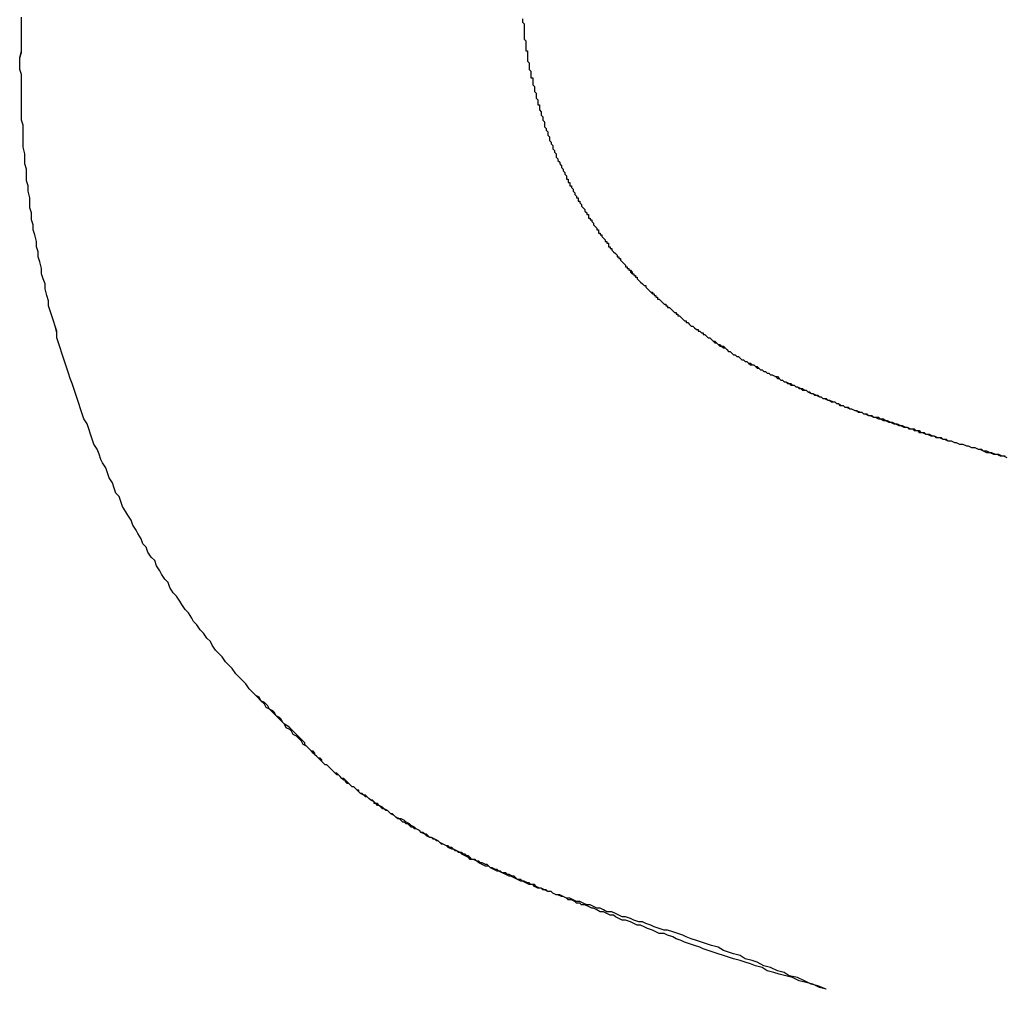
# Model space of a CAD drawing. Extents: x 1917 to 3682, y 1570 to 2675.
# Tile 81 of 166: x 1991.548 to 1992.132, y 2387.614 to 2388.188. Entities that reach past the tile are written whole.
import ezdxf

# ---------------------------------------------------------------- set-up
doc = ezdxf.new("R2010")
doc.units = 0
doc.header["$MEASUREMENT"] = 0
doc.layers.add('KF_SEQUENZA_10_NW_FRONT', color=7, linetype='CONTINUOUS')
doc.layers.add('KF_SEQUENZA_5_NW_REAR', color=7, linetype='CONTINUOUS')

# ---------------------------------------------------------------- blocks, each defined once
blk = doc.blocks.new('KF_SEQUENZA_5_NW_FRONT')
at = {"layer": 'KF_SEQUENZA_10_NW_FRONT'}
for points in [[(-111.727, -264.273, 0), (-111.727, -264.27, 0), (-111.726, -264.266, 0), (-111.726, -264.263, 0), (-111.726, -264.259, 0), (-111.726, -264.256, 0), (-111.726, -264.253, 0), (-111.726, -264.249, 0), (-111.726, -264.246, 0)], [(-111.727, -264.273, 0), (-111.727, -264.27, 0), (-111.726, -264.267, 0), (-111.726, -264.263, 0), (-111.726, -264.26, 0), (-111.726, -264.256, 0), (-111.726, -264.253, 0), (-111.726, -264.249, 0), (-111.726, -264.246, 0)], [(-111.429, -264.247, 0), (-111.429, -264.248, 0), (-111.429, -264.249, 0), (-111.429, -264.249, 0), (-111.428, -264.25, 0), (-111.428, -264.251, 0), (-111.428, -264.252, 0), (-111.428, -264.253, 0), (-111.428, -264.253, 0), (-111.428, -264.254, 0), (-111.428, -264.255, 0), (-111.428, -264.256, 0), (-111.428, -264.256, 0), (-111.428, -264.257, 0), (-111.428, -264.258, 0), (-111.428, -264.259, 0), (-111.427, -264.26, 0), (-111.427, -264.26, 0), (-111.427, -264.261, 0), (-111.427, -264.262, 0), (-111.427, -264.263, 0), (-111.427, -264.263, 0), (-111.427, -264.264, 0), (-111.427, -264.265, 0), (-111.427, -264.266, 0), (-111.426, -264.266, 0), (-111.426, -264.267, 0), (-111.426, -264.268, 0), (-111.426, -264.269, 0), (-111.426, -264.269, 0), (-111.426, -264.27, 0), (-111.426, -264.271, 0), (-111.426, -264.272, 0), (-111.425, -264.273, 0), (-111.425, -264.273, 0), (-111.425, -264.274, 0), (-111.425, -264.275, 0), (-111.425, -264.276, 0), (-111.425, -264.276, 0), (-111.425, -264.277, 0), (-111.424, -264.278, 0), (-111.424, -264.279, 0), (-111.424, -264.279, 0), (-111.424, -264.28, 0), (-111.424, -264.281, 0), (-111.424, -264.282, 0), (-111.423, -264.282, 0), (-111.423, -264.283, 0), (-111.423, -264.284, 0), (-111.423, -264.285, 0), (-111.423, -264.285, 0), (-111.423, -264.286, 0), (-111.422, -264.287, 0), (-111.422, -264.288, 0), (-111.422, -264.288, 0), (-111.422, -264.289, 0), (-111.422, -264.29, 0), (-111.421, -264.291, 0), (-111.421, -264.292, 0), (-111.421, -264.292, 0), (-111.421, -264.293, 0), (-111.421, -264.294, 0), (-111.42, -264.295, 0), (-111.42, -264.295, 0), (-111.42, -264.296, 0), (-111.42, -264.297, 0), (-111.42, -264.298, 0), (-111.419, -264.298, 0), (-111.419, -264.299, 0), (-111.419, -264.3, 0), (-111.419, -264.3, 0), (-111.419, -264.301, 0), (-111.418, -264.302, 0), (-111.418, -264.303, 0), (-111.418, -264.303, 0), (-111.418, -264.304, 0), (-111.417, -264.305, 0), (-111.417, -264.306, 0), (-111.417, -264.306, 0), (-111.417, -264.307, 0), (-111.416, -264.308, 0), (-111.416, -264.309, 0), (-111.416, -264.309, 0), (-111.416, -264.31, 0), (-111.416, -264.311, 0), (-111.415, -264.312, 0), (-111.415, -264.312, 0), (-111.415, -264.313, 0), (-111.414, -264.314, 0), (-111.414, -264.314, 0), (-111.414, -264.315, 0), (-111.414, -264.316, 0), (-111.413, -264.317, 0), (-111.413, -264.317, 0), (-111.413, -264.318, 0), (-111.413, -264.319, 0), (-111.412, -264.32, 0), (-111.412, -264.32, 0), (-111.412, -264.321, 0), (-111.411, -264.322, 0), (-111.411, -264.322, 0), (-111.411, -264.323, 0), (-111.411, -264.324, 0), (-111.41, -264.325, 0), (-111.41, -264.325, 0), (-111.41, -264.326, 0), (-111.409, -264.327, 0), (-111.409, -264.327, 0), (-111.409, -264.328, 0), (-111.409, -264.329, 0), (-111.408, -264.33, 0), (-111.408, -264.33, 0), (-111.408, -264.331, 0), (-111.407, -264.332, 0), (-111.407, -264.332, 0), (-111.407, -264.333, 0), (-111.406, -264.334, 0), (-111.406, -264.335, 0), (-111.406, -264.335, 0), (-111.405, -264.336, 0), (-111.405, -264.337, 0), (-111.405, -264.337, 0), (-111.404, -264.338, 0), (-111.404, -264.339, 0), (-111.404, -264.339, 0), (-111.403, -264.34, 0), (-111.403, -264.341, 0), (-111.403, -264.342, 0), (-111.402, -264.342, 0), (-111.402, -264.343, 0), (-111.402, -264.344, 0), (-111.401, -264.344, 0), (-111.401, -264.345, 0), (-111.401, -264.346, 0), (-111.4, -264.346, 0), (-111.4, -264.347, 0), (-111.399, -264.348, 0), (-111.399, -264.348, 0), (-111.399, -264.349, 0), (-111.398, -264.35, 0), (-111.398, -264.351, 0), (-111.398, -264.351, 0), (-111.397, -264.352, 0), (-111.397, -264.353, 0), (-111.396, -264.353, 0), (-111.396, -264.354, 0), (-111.396, -264.355, 0), (-111.395, -264.355, 0), (-111.395, -264.356, 0), (-111.394, -264.357, 0), (-111.394, -264.357, 0), (-111.394, -264.358, 0), (-111.393, -264.359, 0), (-111.393, -264.359, 0), (-111.392, -264.36, 0), (-111.392, -264.361, 0), (-111.392, -264.361, 0), (-111.391, -264.362, 0), (-111.391, -264.363, 0), (-111.39, -264.363, 0), (-111.39, -264.364, 0), (-111.39, -264.365, 0), (-111.389, -264.365, 0), (-111.389, -264.366, 0), (-111.388, -264.366, 0), (-111.388, -264.367, 0), (-111.387, -264.368, 0), (-111.387, -264.368, 0), (-111.387, -264.369, 0), (-111.386, -264.37, 0), (-111.386, -264.37, 0), (-111.385, -264.371, 0), (-111.385, -264.372, 0), (-111.384, -264.372, 0), (-111.384, -264.373, 0), (-111.384, -264.374, 0), (-111.383, -264.374, 0), (-111.383, -264.375, 0), (-111.382, -264.375, 0), (-111.382, -264.376, 0), (-111.381, -264.377, 0), (-111.381, -264.377, 0), (-111.38, -264.378, 0), (-111.38, -264.379, 0), (-111.379, -264.379, 0), (-111.379, -264.38, 0), (-111.378, -264.38, 0), (-111.378, -264.381, 0), (-111.378, -264.382, 0), (-111.377, -264.382, 0), (-111.377, -264.383, 0), (-111.376, -264.383, 0), (-111.376, -264.384, 0), (-111.375, -264.385, 0), (-111.375, -264.385, 0), (-111.374, -264.386, 0), (-111.374, -264.386, 0), (-111.373, -264.387, 0), (-111.373, -264.388, 0), (-111.372, -264.388, 0), (-111.372, -264.389, 0), (-111.371, -264.389, 0), (-111.371, -264.39, 0), (-111.37, -264.391, 0), (-111.37, -264.391, 0), (-111.369, -264.392, 0), (-111.369, -264.392, 0), (-111.368, -264.393, 0), (-111.368, -264.394, 0), (-111.367, -264.394, 0), (-111.367, -264.395, 0), (-111.366, -264.395, 0), (-111.366, -264.396, 0), (-111.365, -264.396, 0), (-111.364, -264.397, 0), (-111.364, -264.398, 0), (-111.363, -264.398, 0), (-111.363, -264.399, 0), (-111.362, -264.399, 0), (-111.362, -264.4, 0), (-111.361, -264.4, 0), (-111.361, -264.401, 0), (-111.36, -264.402, 0), (-111.36, -264.402, 0), (-111.359, -264.403, 0), (-111.359, -264.403, 0), (-111.358, -264.404, 0), (-111.358, -264.404, 0), (-111.357, -264.405, 0), (-111.356, -264.405, 0), (-111.356, -264.406, 0), (-111.355, -264.407, 0), (-111.355, -264.407, 0), (-111.354, -264.408, 0), (-111.354, -264.408, 0), (-111.353, -264.409, 0), (-111.352, -264.409, 0), (-111.352, -264.41, 0), (-111.351, -264.41, 0), (-111.351, -264.411, 0), (-111.35, -264.411, 0), (-111.35, -264.412, 0), (-111.349, -264.412, 0), (-111.349, -264.413, 0), (-111.348, -264.413, 0), (-111.347, -264.414, 0), (-111.347, -264.414, 0), (-111.346, -264.415, 0), (-111.346, -264.415, 0), (-111.345, -264.416, 0), (-111.344, -264.416, 0), (-111.344, -264.417, 0), (-111.343, -264.417, 0), (-111.343, -264.418, 0), (-111.342, -264.418, 0), (-111.341, -264.419, 0), (-111.341, -264.419, 0), (-111.34, -264.42, 0), (-111.34, -264.42, 0), (-111.339, -264.421, 0), (-111.338, -264.421, 0), (-111.338, -264.422, 0), (-111.337, -264.422, 0), (-111.337, -264.423, 0), (-111.336, -264.423, 0), (-111.335, -264.424, 0), (-111.335, -264.424, 0), (-111.334, -264.425, 0), (-111.334, -264.425, 0), (-111.333, -264.426, 0), (-111.332, -264.426, 0), (-111.332, -264.427, 0), (-111.331, -264.427, 0), (-111.33, -264.428, 0), (-111.33, -264.428, 0), (-111.329, -264.429, 0), (-111.329, -264.429, 0), (-111.328, -264.429, 0), (-111.327, -264.43, 0), (-111.327, -264.43, 0), (-111.326, -264.431, 0), (-111.325, -264.431, 0), (-111.325, -264.432, 0), (-111.324, -264.432, 0), (-111.323, -264.433, 0), (-111.323, -264.433, 0), (-111.322, -264.433, 0), (-111.322, -264.434, 0), (-111.321, -264.434, 0), (-111.32, -264.435, 0), (-111.32, -264.435, 0)], [(-111.429, -264.247, 0), (-111.429, -264.248, 0), (-111.429, -264.249, 0), (-111.429, -264.249, 0), (-111.428, -264.25, 0), (-111.428, -264.251, 0), (-111.428, -264.252, 0), (-111.428, -264.253, 0), (-111.428, -264.253, 0), (-111.428, -264.254, 0), (-111.428, -264.255, 0), (-111.428, -264.256, 0), (-111.428, -264.256, 0), (-111.428, -264.257, 0), (-111.428, -264.258, 0), (-111.428, -264.259, 0), (-111.427, -264.26, 0), (-111.427, -264.26, 0), (-111.427, -264.261, 0), (-111.427, -264.262, 0), (-111.427, -264.263, 0), (-111.427, -264.263, 0), (-111.427, -264.264, 0), (-111.427, -264.265, 0), (-111.427, -264.266, 0), (-111.426, -264.266, 0), (-111.426, -264.267, 0), (-111.426, -264.268, 0), (-111.426, -264.269, 0), (-111.426, -264.269, 0), (-111.426, -264.27, 0), (-111.426, -264.271, 0), (-111.426, -264.272, 0), (-111.425, -264.273, 0), (-111.425, -264.273, 0), (-111.425, -264.274, 0), (-111.425, -264.275, 0), (-111.425, -264.276, 0), (-111.425, -264.276, 0), (-111.425, -264.277, 0), (-111.424, -264.278, 0), (-111.424, -264.279, 0), (-111.424, -264.279, 0), (-111.424, -264.28, 0), (-111.424, -264.281, 0), (-111.424, -264.282, 0), (-111.423, -264.282, 0), (-111.423, -264.283, 0), (-111.423, -264.284, 0), (-111.423, -264.285, 0), (-111.423, -264.285, 0), (-111.423, -264.286, 0), (-111.422, -264.287, 0), (-111.422, -264.288, 0), (-111.422, -264.288, 0), (-111.422, -264.289, 0), (-111.422, -264.29, 0), (-111.421, -264.291, 0), (-111.421, -264.292, 0), (-111.421, -264.292, 0), (-111.421, -264.293, 0), (-111.421, -264.294, 0), (-111.42, -264.295, 0), (-111.42, -264.295, 0), (-111.42, -264.296, 0), (-111.42, -264.297, 0), (-111.42, -264.298, 0), (-111.419, -264.298, 0), (-111.419, -264.299, 0), (-111.419, -264.3, 0), (-111.419, -264.3, 0), (-111.419, -264.301, 0), (-111.418, -264.302, 0), (-111.418, -264.303, 0), (-111.418, -264.303, 0), (-111.418, -264.304, 0), (-111.417, -264.305, 0), (-111.417, -264.306, 0), (-111.417, -264.306, 0), (-111.417, -264.307, 0), (-111.416, -264.308, 0), (-111.416, -264.309, 0), (-111.416, -264.309, 0), (-111.416, -264.31, 0), (-111.416, -264.311, 0), (-111.415, -264.312, 0), (-111.415, -264.312, 0), (-111.415, -264.313, 0), (-111.414, -264.314, 0), (-111.414, -264.314, 0), (-111.414, -264.315, 0), (-111.414, -264.316, 0), (-111.413, -264.317, 0), (-111.413, -264.317, 0), (-111.413, -264.318, 0), (-111.413, -264.319, 0), (-111.412, -264.32, 0), (-111.412, -264.32, 0), (-111.412, -264.321, 0), (-111.411, -264.322, 0), (-111.411, -264.322, 0), (-111.411, -264.323, 0), (-111.411, -264.324, 0), (-111.41, -264.325, 0), (-111.41, -264.325, 0), (-111.41, -264.326, 0), (-111.409, -264.327, 0), (-111.409, -264.327, 0), (-111.409, -264.328, 0), (-111.409, -264.329, 0), (-111.408, -264.33, 0), (-111.408, -264.33, 0), (-111.408, -264.331, 0), (-111.407, -264.332, 0), (-111.407, -264.332, 0), (-111.407, -264.333, 0), (-111.406, -264.334, 0), (-111.406, -264.335, 0), (-111.406, -264.335, 0), (-111.405, -264.336, 0), (-111.405, -264.337, 0), (-111.405, -264.337, 0), (-111.404, -264.338, 0), (-111.404, -264.339, 0), (-111.404, -264.339, 0), (-111.403, -264.34, 0), (-111.403, -264.341, 0), (-111.403, -264.342, 0), (-111.402, -264.342, 0), (-111.402, -264.343, 0), (-111.402, -264.344, 0), (-111.401, -264.344, 0), (-111.401, -264.345, 0), (-111.401, -264.346, 0), (-111.4, -264.346, 0), (-111.4, -264.347, 0), (-111.399, -264.348, 0), (-111.399, -264.348, 0), (-111.399, -264.349, 0), (-111.398, -264.35, 0), (-111.398, -264.351, 0), (-111.398, -264.351, 0), (-111.397, -264.352, 0), (-111.397, -264.353, 0), (-111.396, -264.353, 0), (-111.396, -264.354, 0), (-111.396, -264.355, 0), (-111.395, -264.355, 0), (-111.395, -264.356, 0), (-111.394, -264.357, 0), (-111.394, -264.357, 0), (-111.394, -264.358, 0), (-111.393, -264.359, 0), (-111.393, -264.359, 0), (-111.392, -264.36, 0), (-111.392, -264.361, 0), (-111.392, -264.361, 0), (-111.391, -264.362, 0), (-111.391, -264.363, 0), (-111.39, -264.363, 0), (-111.39, -264.364, 0), (-111.39, -264.365, 0), (-111.389, -264.365, 0), (-111.389, -264.366, 0), (-111.388, -264.366, 0), (-111.388, -264.367, 0), (-111.387, -264.368, 0), (-111.387, -264.368, 0), (-111.387, -264.369, 0), (-111.386, -264.37, 0), (-111.386, -264.37, 0), (-111.385, -264.371, 0), (-111.385, -264.372, 0), (-111.384, -264.372, 0), (-111.384, -264.373, 0), (-111.384, -264.374, 0), (-111.383, -264.374, 0), (-111.383, -264.375, 0), (-111.382, -264.375, 0), (-111.382, -264.376, 0), (-111.381, -264.377, 0), (-111.381, -264.377, 0), (-111.38, -264.378, 0), (-111.38, -264.379, 0), (-111.379, -264.379, 0), (-111.379, -264.38, 0), (-111.378, -264.38, 0), (-111.378, -264.381, 0), (-111.378, -264.382, 0), (-111.377, -264.382, 0), (-111.377, -264.383, 0), (-111.376, -264.383, 0), (-111.376, -264.384, 0), (-111.375, -264.385, 0), (-111.375, -264.385, 0), (-111.374, -264.386, 0), (-111.374, -264.386, 0), (-111.373, -264.387, 0), (-111.373, -264.388, 0), (-111.372, -264.388, 0), (-111.372, -264.389, 0), (-111.371, -264.389, 0), (-111.371, -264.39, 0), (-111.37, -264.391, 0), (-111.37, -264.391, 0), (-111.369, -264.392, 0), (-111.369, -264.392, 0), (-111.368, -264.393, 0), (-111.368, -264.394, 0), (-111.367, -264.394, 0), (-111.367, -264.395, 0), (-111.366, -264.395, 0), (-111.366, -264.396, 0), (-111.365, -264.396, 0), (-111.365, -264.397, 0), (-111.364, -264.398, 0), (-111.363, -264.398, 0), (-111.363, -264.399, 0), (-111.362, -264.399, 0), (-111.362, -264.4, 0), (-111.361, -264.4, 0), (-111.361, -264.401, 0), (-111.36, -264.402, 0), (-111.36, -264.402, 0), (-111.359, -264.403, 0), (-111.359, -264.403, 0), (-111.358, -264.404, 0), (-111.358, -264.404, 0), (-111.357, -264.405, 0), (-111.356, -264.405, 0), (-111.356, -264.406, 0), (-111.355, -264.407, 0), (-111.355, -264.407, 0), (-111.354, -264.408, 0), (-111.354, -264.408, 0), (-111.353, -264.409, 0), (-111.353, -264.409, 0), (-111.352, -264.41, 0), (-111.351, -264.41, 0), (-111.351, -264.411, 0), (-111.35, -264.411, 0), (-111.35, -264.412, 0), (-111.349, -264.412, 0), (-111.349, -264.413, 0), (-111.348, -264.413, 0), (-111.347, -264.414, 0), (-111.347, -264.414, 0), (-111.346, -264.415, 0), (-111.346, -264.415, 0), (-111.345, -264.416, 0), (-111.344, -264.416, 0), (-111.344, -264.417, 0), (-111.343, -264.417, 0), (-111.343, -264.418, 0), (-111.342, -264.418, 0), (-111.341, -264.419, 0), (-111.341, -264.419, 0), (-111.34, -264.42, 0), (-111.34, -264.42, 0), (-111.339, -264.421, 0), (-111.338, -264.421, 0), (-111.338, -264.422, 0), (-111.337, -264.422, 0), (-111.337, -264.423, 0), (-111.336, -264.423, 0), (-111.335, -264.424, 0), (-111.335, -264.424, 0), (-111.334, -264.425, 0), (-111.334, -264.425, 0), (-111.333, -264.426, 0), (-111.332, -264.426, 0), (-111.332, -264.427, 0), (-111.331, -264.427, 0), (-111.33, -264.428, 0), (-111.33, -264.428, 0), (-111.329, -264.429, 0), (-111.329, -264.429, 0), (-111.328, -264.429, 0), (-111.327, -264.43, 0), (-111.327, -264.43, 0), (-111.326, -264.431, 0), (-111.325, -264.431, 0), (-111.325, -264.432, 0), (-111.324, -264.432, 0), (-111.323, -264.433, 0), (-111.323, -264.433, 0), (-111.322, -264.433, 0), (-111.322, -264.434, 0), (-111.321, -264.434, 0), (-111.32, -264.435, 0), (-111.32, -264.435, 0)], [(-111.589, -264.646, 0), (-111.591, -264.644, 0), (-111.593, -264.641, 0), (-111.595, -264.639, 0), (-111.597, -264.637, 0), (-111.599, -264.635, 0), (-111.601, -264.632, 0), (-111.603, -264.63, 0), (-111.605, -264.628, 0), (-111.607, -264.625, 0), (-111.609, -264.623, 0), (-111.611, -264.621, 0), (-111.613, -264.618, 0), (-111.614, -264.616, 0), (-111.616, -264.614, 0), (-111.618, -264.611, 0), (-111.62, -264.609, 0), (-111.622, -264.606, 0), (-111.624, -264.604, 0), (-111.625, -264.602, 0), (-111.627, -264.599, 0), (-111.629, -264.597, 0), (-111.631, -264.594, 0), (-111.632, -264.592, 0), (-111.634, -264.589, 0), (-111.636, -264.587, 0), (-111.638, -264.584, 0), (-111.639, -264.581, 0), (-111.641, -264.579, 0), (-111.643, -264.576, 0), (-111.644, -264.574, 0), (-111.646, -264.571, 0), (-111.647, -264.568, 0), (-111.649, -264.566, 0), (-111.651, -264.563, 0), (-111.652, -264.56, 0), (-111.654, -264.558, 0), (-111.655, -264.555, 0), (-111.657, -264.552, 0), (-111.658, -264.55, 0), (-111.66, -264.547, 0), (-111.661, -264.544, 0), (-111.663, -264.541, 0), (-111.664, -264.539, 0), (-111.666, -264.536, 0), (-111.667, -264.533, 0), (-111.668, -264.53, 0), (-111.67, -264.528, 0), (-111.671, -264.525, 0), (-111.672, -264.522, 0), (-111.674, -264.519, 0), (-111.675, -264.516, 0), (-111.676, -264.513, 0), (-111.678, -264.51, 0), (-111.679, -264.508, 0), (-111.68, -264.505, 0), (-111.681, -264.502, 0), (-111.683, -264.499, 0), (-111.684, -264.496, 0), (-111.685, -264.493, 0), (-111.686, -264.49, 0), (-111.687, -264.487, 0), (-111.689, -264.484, 0), (-111.69, -264.481, 0), (-111.691, -264.478, 0), (-111.692, -264.475, 0), (-111.693, -264.472, 0), (-111.694, -264.469, 0), (-111.695, -264.466, 0), (-111.696, -264.463, 0), (-111.697, -264.46, 0), (-111.698, -264.457, 0), (-111.699, -264.454, 0), (-111.7, -264.451, 0), (-111.701, -264.448, 0), (-111.702, -264.445, 0), (-111.703, -264.442, 0), (-111.704, -264.439, 0), (-111.705, -264.436, 0), (-111.705, -264.433, 0), (-111.706, -264.429, 0), (-111.707, -264.426, 0), (-111.708, -264.423, 0), (-111.709, -264.42, 0), (-111.71, -264.417, 0), (-111.71, -264.414, 0), (-111.711, -264.411, 0), (-111.712, -264.407, 0), (-111.712, -264.404, 0), (-111.713, -264.401, 0), (-111.714, -264.398, 0), (-111.714, -264.395, 0), (-111.715, -264.391, 0), (-111.716, -264.388, 0), (-111.716, -264.385, 0), (-111.717, -264.382, 0), (-111.717, -264.379, 0), (-111.718, -264.375, 0), (-111.719, -264.372, 0), (-111.719, -264.369, 0), (-111.72, -264.366, 0), (-111.72, -264.362, 0), (-111.721, -264.359, 0), (-111.721, -264.356, 0), (-111.721, -264.353, 0), (-111.722, -264.349, 0), (-111.722, -264.346, 0), (-111.723, -264.343, 0), (-111.723, -264.34, 0), (-111.723, -264.336, 0), (-111.724, -264.333, 0), (-111.724, -264.33, 0), (-111.724, -264.327, 0), (-111.725, -264.323, 0), (-111.725, -264.32, 0), (-111.725, -264.317, 0), (-111.725, -264.313, 0), (-111.725, -264.31, 0), (-111.726, -264.307, 0), (-111.726, -264.303, 0), (-111.726, -264.3, 0), (-111.726, -264.297, 0), (-111.726, -264.293, 0), (-111.726, -264.29, 0), (-111.726, -264.287, 0), (-111.726, -264.283, 0), (-111.726, -264.28, 0), (-111.727, -264.277, 0), (-111.727, -264.273, 0)], [(-111.589, -264.646, 0), (-111.591, -264.644, 0), (-111.593, -264.641, 0), (-111.595, -264.639, 0), (-111.597, -264.637, 0), (-111.599, -264.635, 0), (-111.601, -264.632, 0), (-111.603, -264.63, 0), (-111.605, -264.628, 0), (-111.607, -264.625, 0), (-111.609, -264.623, 0), (-111.611, -264.621, 0), (-111.613, -264.618, 0), (-111.614, -264.616, 0), (-111.616, -264.614, 0), (-111.618, -264.611, 0), (-111.62, -264.609, 0), (-111.622, -264.606, 0), (-111.624, -264.604, 0), (-111.625, -264.602, 0), (-111.627, -264.599, 0), (-111.629, -264.597, 0), (-111.631, -264.594, 0), (-111.632, -264.592, 0), (-111.634, -264.589, 0), (-111.636, -264.587, 0), (-111.638, -264.584, 0), (-111.639, -264.581, 0), (-111.641, -264.579, 0), (-111.643, -264.576, 0), (-111.644, -264.574, 0), (-111.646, -264.571, 0), (-111.647, -264.568, 0), (-111.649, -264.566, 0), (-111.651, -264.563, 0), (-111.652, -264.56, 0), (-111.654, -264.558, 0), (-111.655, -264.555, 0), (-111.657, -264.552, 0), (-111.658, -264.55, 0), (-111.66, -264.547, 0), (-111.661, -264.544, 0), (-111.663, -264.541, 0), (-111.664, -264.539, 0), (-111.666, -264.536, 0), (-111.667, -264.533, 0), (-111.668, -264.53, 0), (-111.67, -264.528, 0), (-111.671, -264.525, 0), (-111.672, -264.522, 0), (-111.674, -264.519, 0), (-111.675, -264.516, 0), (-111.676, -264.513, 0), (-111.678, -264.51, 0), (-111.679, -264.508, 0), (-111.68, -264.505, 0), (-111.681, -264.502, 0), (-111.683, -264.499, 0), (-111.684, -264.496, 0), (-111.685, -264.493, 0), (-111.686, -264.49, 0), (-111.687, -264.487, 0), (-111.689, -264.484, 0), (-111.69, -264.481, 0), (-111.691, -264.478, 0), (-111.692, -264.475, 0), (-111.693, -264.472, 0), (-111.694, -264.469, 0), (-111.695, -264.466, 0), (-111.696, -264.463, 0), (-111.697, -264.46, 0), (-111.698, -264.457, 0), (-111.699, -264.454, 0), (-111.7, -264.451, 0), (-111.701, -264.448, 0), (-111.702, -264.445, 0), (-111.703, -264.442, 0), (-111.704, -264.439, 0), (-111.705, -264.436, 0), (-111.705, -264.432, 0), (-111.706, -264.429, 0), (-111.707, -264.426, 0), (-111.708, -264.423, 0), (-111.709, -264.42, 0), (-111.71, -264.417, 0), (-111.71, -264.414, 0), (-111.711, -264.411, 0), (-111.712, -264.407, 0), (-111.712, -264.404, 0), (-111.713, -264.401, 0), (-111.714, -264.398, 0), (-111.714, -264.395, 0), (-111.715, -264.391, 0), (-111.716, -264.388, 0), (-111.716, -264.385, 0), (-111.717, -264.382, 0), (-111.717, -264.379, 0), (-111.718, -264.375, 0), (-111.719, -264.372, 0), (-111.719, -264.369, 0), (-111.72, -264.366, 0), (-111.72, -264.362, 0), (-111.721, -264.359, 0), (-111.721, -264.356, 0), (-111.721, -264.353, 0), (-111.722, -264.349, 0), (-111.722, -264.346, 0), (-111.723, -264.343, 0), (-111.723, -264.34, 0), (-111.723, -264.336, 0), (-111.724, -264.333, 0), (-111.724, -264.33, 0), (-111.724, -264.327, 0), (-111.725, -264.323, 0), (-111.725, -264.32, 0), (-111.725, -264.317, 0), (-111.725, -264.313, 0), (-111.725, -264.31, 0), (-111.726, -264.307, 0), (-111.726, -264.303, 0), (-111.726, -264.3, 0), (-111.726, -264.297, 0), (-111.726, -264.293, 0), (-111.726, -264.29, 0), (-111.726, -264.287, 0), (-111.726, -264.283, 0), (-111.726, -264.28, 0), (-111.727, -264.277, 0), (-111.727, -264.273, 0)], [(-111.32, -264.435, 0), (-111.319, -264.436, 0), (-111.318, -264.436, 0), (-111.317, -264.437, 0), (-111.316, -264.438, 0), (-111.315, -264.438, 0), (-111.314, -264.439, 0), (-111.313, -264.44, 0), (-111.312, -264.44, 0), (-111.311, -264.441, 0), (-111.31, -264.441, 0), (-111.309, -264.442, 0), (-111.308, -264.443, 0), (-111.308, -264.443, 0), (-111.307, -264.444, 0), (-111.306, -264.444, 0), (-111.305, -264.445, 0), (-111.304, -264.446, 0), (-111.303, -264.446, 0), (-111.302, -264.447, 0), (-111.301, -264.447, 0), (-111.3, -264.448, 0), (-111.299, -264.449, 0), (-111.298, -264.449, 0), (-111.297, -264.45, 0), (-111.296, -264.45, 0), (-111.295, -264.451, 0), (-111.294, -264.451, 0), (-111.293, -264.452, 0), (-111.292, -264.452, 0), (-111.291, -264.453, 0), (-111.29, -264.454, 0), (-111.289, -264.454, 0), (-111.288, -264.455, 0), (-111.287, -264.455, 0), (-111.286, -264.456, 0), (-111.285, -264.456, 0), (-111.284, -264.457, 0), (-111.283, -264.457, 0), (-111.282, -264.458, 0), (-111.281, -264.458, 0), (-111.279, -264.459, 0), (-111.278, -264.459, 0), (-111.277, -264.46, 0), (-111.276, -264.461, 0), (-111.275, -264.461, 0), (-111.274, -264.462, 0), (-111.273, -264.462, 0), (-111.272, -264.463, 0), (-111.271, -264.463, 0), (-111.27, -264.464, 0), (-111.268, -264.464, 0), (-111.267, -264.465, 0), (-111.266, -264.465, 0), (-111.265, -264.466, 0), (-111.264, -264.466, 0), (-111.263, -264.467, 0), (-111.261, -264.467, 0), (-111.26, -264.468, 0), (-111.259, -264.468, 0), (-111.258, -264.469, 0), (-111.257, -264.469, 0), (-111.255, -264.47, 0), (-111.254, -264.47, 0), (-111.253, -264.471, 0), (-111.252, -264.471, 0), (-111.251, -264.472, 0), (-111.249, -264.472, 0), (-111.248, -264.473, 0), (-111.247, -264.473, 0), (-111.245, -264.474, 0), (-111.244, -264.474, 0), (-111.243, -264.475, 0), (-111.242, -264.475, 0), (-111.24, -264.476, 0), (-111.239, -264.476, 0), (-111.238, -264.477, 0), (-111.236, -264.477, 0), (-111.235, -264.478, 0), (-111.234, -264.478, 0), (-111.232, -264.479, 0), (-111.231, -264.479, 0), (-111.229, -264.48, 0), (-111.228, -264.48, 0), (-111.227, -264.481, 0), (-111.225, -264.481, 0), (-111.224, -264.482, 0), (-111.222, -264.482, 0), (-111.221, -264.483, 0), (-111.22, -264.483, 0), (-111.218, -264.484, 0), (-111.217, -264.484, 0), (-111.215, -264.485, 0), (-111.214, -264.485, 0), (-111.212, -264.486, 0), (-111.211, -264.486, 0), (-111.209, -264.487, 0), (-111.208, -264.487, 0), (-111.206, -264.488, 0), (-111.205, -264.488, 0), (-111.203, -264.489, 0), (-111.201, -264.489, 0), (-111.2, -264.49, 0), (-111.198, -264.49, 0), (-111.197, -264.491, 0), (-111.195, -264.491, 0), (-111.194, -264.492, 0), (-111.192, -264.492, 0), (-111.19, -264.493, 0), (-111.189, -264.493, 0), (-111.187, -264.494, 0), (-111.185, -264.494, 0), (-111.184, -264.495, 0), (-111.182, -264.495, 0), (-111.18, -264.496, 0), (-111.179, -264.496, 0), (-111.177, -264.497, 0), (-111.175, -264.497, 0), (-111.173, -264.498, 0), (-111.172, -264.498, 0), (-111.17, -264.499, 0), (-111.168, -264.499, 0), (-111.166, -264.5, 0), (-111.165, -264.5, 0), (-111.163, -264.501, 0), (-111.161, -264.501, 0), (-111.159, -264.502, 0), (-111.157, -264.502, 0), (-111.156, -264.503, 0), (-111.154, -264.504, 0), (-111.152, -264.504, 0), (-111.15, -264.505, 0), (-111.148, -264.505, 0), (-111.146, -264.506, 0), (-111.144, -264.506, 0), (-111.142, -264.507, 0)], [(-111.32, -264.435, 0), (-111.319, -264.436, 0), (-111.318, -264.436, 0), (-111.317, -264.437, 0), (-111.316, -264.438, 0), (-111.315, -264.439, 0), (-111.314, -264.439, 0), (-111.313, -264.44, 0), (-111.312, -264.441, 0), (-111.311, -264.441, 0), (-111.31, -264.442, 0), (-111.309, -264.442, 0), (-111.308, -264.443, 0), (-111.307, -264.444, 0), (-111.306, -264.444, 0), (-111.305, -264.445, 0), (-111.304, -264.446, 0), (-111.303, -264.446, 0), (-111.302, -264.447, 0), (-111.301, -264.447, 0), (-111.3, -264.448, 0), (-111.299, -264.449, 0), (-111.298, -264.449, 0), (-111.297, -264.45, 0), (-111.296, -264.45, 0), (-111.295, -264.451, 0), (-111.294, -264.452, 0), (-111.292, -264.452, 0), (-111.291, -264.453, 0), (-111.29, -264.453, 0), (-111.289, -264.454, 0), (-111.288, -264.455, 0), (-111.287, -264.455, 0), (-111.286, -264.456, 0), (-111.285, -264.456, 0), (-111.284, -264.457, 0), (-111.283, -264.457, 0), (-111.282, -264.458, 0), (-111.281, -264.458, 0), (-111.279, -264.459, 0), (-111.278, -264.46, 0), (-111.277, -264.46, 0), (-111.276, -264.461, 0), (-111.275, -264.461, 0), (-111.274, -264.462, 0), (-111.273, -264.462, 0), (-111.271, -264.463, 0), (-111.27, -264.463, 0), (-111.269, -264.464, 0), (-111.268, -264.464, 0), (-111.267, -264.465, 0), (-111.266, -264.465, 0), (-111.264, -264.466, 0), (-111.263, -264.466, 0), (-111.262, -264.467, 0), (-111.261, -264.467, 0), (-111.26, -264.468, 0), (-111.258, -264.469, 0), (-111.257, -264.469, 0), (-111.256, -264.47, 0), (-111.255, -264.47, 0), (-111.253, -264.471, 0), (-111.252, -264.471, 0), (-111.251, -264.472, 0), (-111.25, -264.472, 0), (-111.248, -264.473, 0), (-111.247, -264.473, 0), (-111.246, -264.474, 0), (-111.244, -264.474, 0), (-111.243, -264.475, 0), (-111.242, -264.475, 0), (-111.241, -264.476, 0), (-111.239, -264.476, 0), (-111.238, -264.477, 0), (-111.237, -264.477, 0), (-111.235, -264.478, 0), (-111.234, -264.478, 0), (-111.232, -264.479, 0), (-111.231, -264.479, 0), (-111.23, -264.48, 0), (-111.228, -264.48, 0), (-111.227, -264.481, 0), (-111.226, -264.481, 0), (-111.224, -264.482, 0), (-111.223, -264.482, 0), (-111.221, -264.483, 0), (-111.22, -264.483, 0), (-111.218, -264.483, 0), (-111.217, -264.484, 0), (-111.215, -264.484, 0), (-111.214, -264.485, 0), (-111.213, -264.485, 0), (-111.211, -264.486, 0), (-111.21, -264.486, 0), (-111.208, -264.487, 0), (-111.207, -264.487, 0), (-111.205, -264.488, 0), (-111.204, -264.488, 0), (-111.202, -264.489, 0), (-111.201, -264.489, 0), (-111.199, -264.49, 0), (-111.197, -264.49, 0), (-111.196, -264.491, 0), (-111.194, -264.491, 0), (-111.193, -264.492, 0), (-111.191, -264.492, 0), (-111.19, -264.493, 0), (-111.188, -264.493, 0), (-111.186, -264.494, 0), (-111.185, -264.494, 0), (-111.183, -264.495, 0), (-111.181, -264.495, 0), (-111.18, -264.496, 0), (-111.178, -264.496, 0), (-111.177, -264.497, 0), (-111.175, -264.497, 0), (-111.173, -264.498, 0), (-111.172, -264.498, 0), (-111.17, -264.499, 0), (-111.168, -264.499, 0), (-111.166, -264.5, 0), (-111.165, -264.5, 0), (-111.163, -264.501, 0), (-111.161, -264.501, 0), (-111.159, -264.502, 0), (-111.158, -264.502, 0), (-111.156, -264.503, 0), (-111.154, -264.503, 0), (-111.152, -264.504, 0), (-111.151, -264.504, 0), (-111.149, -264.505, 0), (-111.147, -264.505, 0), (-111.145, -264.506, 0), (-111.143, -264.506, 0)], [(-111.249, -264.822, 0), (-111.253, -264.821, 0), (-111.257, -264.819, 0), (-111.261, -264.818, 0), (-111.265, -264.817, 0), (-111.269, -264.815, 0), (-111.273, -264.814, 0), (-111.277, -264.813, 0), (-111.28, -264.812, 0), (-111.284, -264.811, 0), (-111.287, -264.809, 0), (-111.291, -264.808, 0), (-111.294, -264.807, 0), (-111.297, -264.806, 0), (-111.3, -264.805, 0), (-111.304, -264.804, 0), (-111.307, -264.803, 0), (-111.31, -264.802, 0), (-111.313, -264.801, 0), (-111.316, -264.8, 0), (-111.319, -264.799, 0), (-111.322, -264.798, 0), (-111.324, -264.797, 0), (-111.327, -264.796, 0), (-111.33, -264.795, 0), (-111.333, -264.794, 0), (-111.335, -264.793, 0), (-111.338, -264.792, 0), (-111.34, -264.791, 0), (-111.343, -264.79, 0), (-111.345, -264.789, 0), (-111.348, -264.789, 0), (-111.35, -264.788, 0), (-111.352, -264.787, 0), (-111.355, -264.786, 0), (-111.357, -264.785, 0), (-111.359, -264.784, 0), (-111.361, -264.784, 0), (-111.363, -264.783, 0), (-111.365, -264.782, 0), (-111.368, -264.781, 0), (-111.37, -264.781, 0), (-111.372, -264.78, 0), (-111.374, -264.779, 0), (-111.375, -264.778, 0), (-111.377, -264.778, 0), (-111.379, -264.777, 0), (-111.381, -264.776, 0), (-111.383, -264.776, 0), (-111.385, -264.775, 0), (-111.387, -264.774, 0), (-111.388, -264.774, 0), (-111.39, -264.773, 0), (-111.392, -264.772, 0), (-111.394, -264.772, 0), (-111.395, -264.771, 0), (-111.397, -264.771, 0), (-111.398, -264.77, 0), (-111.4, -264.769, 0), (-111.402, -264.769, 0), (-111.403, -264.768, 0), (-111.405, -264.767, 0), (-111.406, -264.767, 0), (-111.408, -264.766, 0), (-111.409, -264.766, 0), (-111.411, -264.765, 0), (-111.412, -264.764, 0), (-111.414, -264.764, 0), (-111.415, -264.763, 0), (-111.417, -264.763, 0), (-111.418, -264.762, 0), (-111.419, -264.762, 0), (-111.421, -264.761, 0), (-111.422, -264.76, 0), (-111.424, -264.76, 0), (-111.425, -264.759, 0), (-111.426, -264.759, 0), (-111.428, -264.758, 0), (-111.429, -264.758, 0), (-111.43, -264.757, 0), (-111.432, -264.757, 0), (-111.433, -264.756, 0), (-111.434, -264.755, 0), (-111.435, -264.755, 0), (-111.437, -264.754, 0), (-111.438, -264.754, 0), (-111.439, -264.753, 0), (-111.441, -264.753, 0), (-111.442, -264.752, 0), (-111.443, -264.752, 0), (-111.444, -264.751, 0), (-111.445, -264.751, 0), (-111.447, -264.75, 0), (-111.448, -264.75, 0), (-111.449, -264.749, 0), (-111.45, -264.748, 0), (-111.451, -264.748, 0), (-111.453, -264.747, 0), (-111.454, -264.747, 0), (-111.455, -264.746, 0), (-111.456, -264.746, 0), (-111.457, -264.745, 0), (-111.459, -264.745, 0), (-111.46, -264.744, 0), (-111.461, -264.743, 0), (-111.462, -264.743, 0), (-111.463, -264.742, 0), (-111.464, -264.742, 0), (-111.465, -264.741, 0), (-111.467, -264.741, 0), (-111.468, -264.74, 0), (-111.469, -264.74, 0), (-111.47, -264.739, 0), (-111.471, -264.738, 0), (-111.472, -264.738, 0), (-111.473, -264.737, 0), (-111.474, -264.737, 0), (-111.476, -264.736, 0), (-111.477, -264.736, 0), (-111.478, -264.735, 0), (-111.479, -264.734, 0), (-111.48, -264.734, 0), (-111.481, -264.733, 0), (-111.482, -264.733, 0), (-111.483, -264.732, 0), (-111.484, -264.732, 0), (-111.485, -264.731, 0), (-111.486, -264.73, 0), (-111.487, -264.73, 0), (-111.488, -264.729, 0), (-111.489, -264.729, 0), (-111.49, -264.728, 0), (-111.492, -264.727, 0), (-111.493, -264.727, 0), (-111.494, -264.726, 0), (-111.495, -264.726, 0), (-111.496, -264.725, 0), (-111.497, -264.724, 0), (-111.498, -264.724, 0), (-111.499, -264.723, 0), (-111.5, -264.723, 0), (-111.501, -264.722, 0), (-111.502, -264.721, 0), (-111.503, -264.721, 0), (-111.504, -264.72, 0), (-111.504, -264.72, 0), (-111.505, -264.719, 0), (-111.506, -264.718, 0), (-111.507, -264.718, 0), (-111.508, -264.717, 0), (-111.509, -264.716, 0), (-111.51, -264.716, 0), (-111.511, -264.715, 0), (-111.512, -264.715, 0), (-111.513, -264.714, 0), (-111.514, -264.713, 0), (-111.515, -264.713, 0), (-111.516, -264.712, 0), (-111.517, -264.712, 0), (-111.517, -264.711, 0), (-111.518, -264.71, 0), (-111.519, -264.71, 0), (-111.52, -264.709, 0), (-111.521, -264.708, 0), (-111.522, -264.708, 0), (-111.523, -264.707, 0), (-111.524, -264.706, 0), (-111.525, -264.706, 0), (-111.526, -264.705, 0), (-111.526, -264.704, 0), (-111.527, -264.704, 0), (-111.528, -264.703, 0), (-111.529, -264.702, 0), (-111.53, -264.702, 0), (-111.531, -264.701, 0), (-111.532, -264.7, 0), (-111.533, -264.7, 0), (-111.534, -264.699, 0), (-111.534, -264.698, 0), (-111.535, -264.697, 0), (-111.536, -264.697, 0), (-111.537, -264.696, 0), (-111.538, -264.695, 0), (-111.539, -264.694, 0), (-111.54, -264.694, 0), (-111.541, -264.693, 0), (-111.542, -264.692, 0), (-111.543, -264.691, 0), (-111.544, -264.69, 0), (-111.545, -264.689, 0), (-111.546, -264.689, 0), (-111.547, -264.688, 0), (-111.548, -264.687, 0), (-111.549, -264.686, 0), (-111.55, -264.685, 0), (-111.551, -264.684, 0), (-111.552, -264.683, 0), (-111.553, -264.682, 0), (-111.554, -264.681, 0), (-111.555, -264.68, 0), (-111.556, -264.679, 0), (-111.557, -264.678, 0), (-111.559, -264.677, 0), (-111.56, -264.675, 0), (-111.561, -264.674, 0), (-111.562, -264.673, 0), (-111.563, -264.672, 0), (-111.565, -264.671, 0), (-111.566, -264.669, 0), (-111.567, -264.668, 0), (-111.569, -264.667, 0), (-111.57, -264.665, 0), (-111.571, -264.664, 0), (-111.573, -264.662, 0), (-111.574, -264.661, 0), (-111.576, -264.659, 0), (-111.577, -264.658, 0), (-111.579, -264.656, 0), (-111.581, -264.655, 0), (-111.582, -264.653, 0), (-111.584, -264.651, 0), (-111.586, -264.649, 0), (-111.587, -264.648, 0), (-111.589, -264.646, 0)], [(-111.249, -264.822, 0), (-111.254, -264.82, 0), (-111.258, -264.819, 0), (-111.262, -264.817, 0), (-111.266, -264.815, 0), (-111.271, -264.814, 0), (-111.274, -264.812, 0), (-111.278, -264.811, 0), (-111.282, -264.809, 0), (-111.286, -264.808, 0), (-111.29, -264.806, 0), (-111.293, -264.805, 0), (-111.297, -264.804, 0), (-111.3, -264.802, 0), (-111.304, -264.801, 0), (-111.307, -264.8, 0), (-111.31, -264.799, 0), (-111.313, -264.797, 0), (-111.317, -264.796, 0), (-111.32, -264.795, 0), (-111.323, -264.794, 0), (-111.326, -264.793, 0), (-111.329, -264.792, 0), (-111.332, -264.791, 0), (-111.334, -264.79, 0), (-111.337, -264.789, 0), (-111.34, -264.788, 0), (-111.343, -264.787, 0), (-111.345, -264.787, 0), (-111.348, -264.786, 0), (-111.351, -264.785, 0), (-111.353, -264.784, 0), (-111.356, -264.783, 0), (-111.358, -264.782, 0), (-111.36, -264.782, 0), (-111.363, -264.781, 0), (-111.365, -264.78, 0), (-111.368, -264.779, 0), (-111.37, -264.779, 0), (-111.372, -264.778, 0), (-111.374, -264.777, 0), (-111.376, -264.776, 0), (-111.379, -264.776, 0), (-111.381, -264.775, 0), (-111.383, -264.774, 0), (-111.385, -264.774, 0), (-111.387, -264.773, 0), (-111.389, -264.772, 0), (-111.391, -264.772, 0), (-111.393, -264.771, 0), (-111.395, -264.77, 0), (-111.397, -264.77, 0), (-111.399, -264.769, 0), (-111.401, -264.768, 0), (-111.403, -264.768, 0), (-111.405, -264.767, 0), (-111.407, -264.766, 0), (-111.409, -264.766, 0), (-111.411, -264.765, 0), (-111.412, -264.764, 0), (-111.414, -264.764, 0), (-111.416, -264.763, 0), (-111.418, -264.762, 0), (-111.42, -264.762, 0), (-111.422, -264.761, 0), (-111.423, -264.76, 0), (-111.425, -264.76, 0), (-111.427, -264.759, 0), (-111.429, -264.758, 0), (-111.43, -264.758, 0), (-111.432, -264.757, 0), (-111.434, -264.756, 0), (-111.436, -264.755, 0), (-111.437, -264.755, 0), (-111.439, -264.754, 0), (-111.441, -264.753, 0), (-111.443, -264.752, 0), (-111.444, -264.752, 0), (-111.446, -264.751, 0), (-111.448, -264.75, 0), (-111.449, -264.749, 0), (-111.451, -264.749, 0), (-111.453, -264.748, 0), (-111.455, -264.747, 0), (-111.456, -264.746, 0), (-111.458, -264.745, 0), (-111.46, -264.745, 0), (-111.461, -264.744, 0), (-111.463, -264.743, 0), (-111.465, -264.742, 0), (-111.466, -264.741, 0), (-111.468, -264.74, 0), (-111.47, -264.739, 0), (-111.471, -264.739, 0), (-111.473, -264.738, 0), (-111.474, -264.737, 0), (-111.476, -264.736, 0), (-111.478, -264.735, 0), (-111.479, -264.734, 0), (-111.481, -264.733, 0), (-111.483, -264.732, 0), (-111.484, -264.732, 0), (-111.486, -264.731, 0), (-111.487, -264.73, 0), (-111.489, -264.729, 0), (-111.49, -264.728, 0), (-111.492, -264.727, 0), (-111.493, -264.726, 0), (-111.495, -264.725, 0), (-111.496, -264.724, 0), (-111.498, -264.723, 0), (-111.499, -264.722, 0), (-111.501, -264.721, 0), (-111.502, -264.721, 0), (-111.504, -264.72, 0), (-111.505, -264.719, 0), (-111.507, -264.718, 0), (-111.508, -264.717, 0), (-111.509, -264.716, 0), (-111.511, -264.715, 0), (-111.512, -264.714, 0), (-111.514, -264.713, 0), (-111.515, -264.712, 0), (-111.516, -264.712, 0), (-111.517, -264.711, 0), (-111.519, -264.71, 0), (-111.52, -264.709, 0), (-111.521, -264.708, 0), (-111.522, -264.707, 0), (-111.523, -264.707, 0), (-111.525, -264.706, 0), (-111.526, -264.705, 0), (-111.527, -264.704, 0), (-111.528, -264.703, 0), (-111.529, -264.702, 0), (-111.53, -264.702, 0), (-111.531, -264.701, 0), (-111.532, -264.7, 0), (-111.533, -264.699, 0), (-111.534, -264.698, 0), (-111.535, -264.698, 0), (-111.536, -264.697, 0), (-111.537, -264.696, 0), (-111.538, -264.695, 0), (-111.539, -264.695, 0), (-111.54, -264.694, 0), (-111.541, -264.693, 0), (-111.542, -264.692, 0), (-111.542, -264.692, 0), (-111.543, -264.691, 0), (-111.544, -264.69, 0), (-111.545, -264.689, 0), (-111.546, -264.689, 0), (-111.547, -264.688, 0), (-111.548, -264.687, 0), (-111.548, -264.686, 0), (-111.549, -264.685, 0), (-111.55, -264.685, 0), (-111.551, -264.684, 0), (-111.552, -264.683, 0), (-111.552, -264.682, 0), (-111.553, -264.681, 0), (-111.554, -264.681, 0), (-111.555, -264.68, 0), (-111.556, -264.679, 0), (-111.557, -264.678, 0), (-111.558, -264.677, 0), (-111.558, -264.676, 0), (-111.559, -264.675, 0), (-111.56, -264.674, 0), (-111.561, -264.673, 0), (-111.562, -264.672, 0), (-111.563, -264.671, 0), (-111.564, -264.67, 0), (-111.565, -264.669, 0), (-111.566, -264.668, 0), (-111.567, -264.667, 0), (-111.568, -264.666, 0), (-111.57, -264.665, 0), (-111.571, -264.664, 0), (-111.572, -264.662, 0), (-111.573, -264.661, 0), (-111.575, -264.66, 0), (-111.576, -264.658, 0), (-111.577, -264.657, 0), (-111.579, -264.656, 0), (-111.58, -264.654, 0), (-111.582, -264.652, 0), (-111.584, -264.651, 0), (-111.585, -264.649, 0), (-111.587, -264.648, 0), (-111.589, -264.646, 0)]]:
    blk.add_polyline3d(points, dxfattribs=at)

msp = doc.modelspace()

# ---------------------------------------------------------------- block references
at = {"layer": 'KF_SEQUENZA_5_NW_REAR'}
msp.add_blockref('KF_SEQUENZA_5_NW_FRONT', (2103.27537, 2652.43573), dxfattribs=at)

doc.saveas('drawing.dxf')
